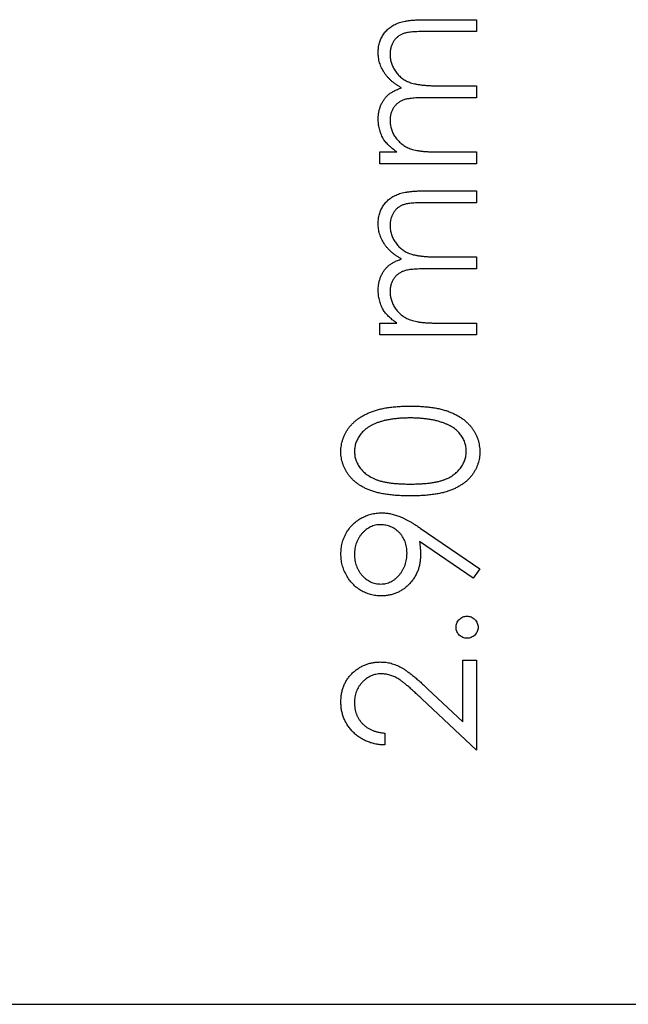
# Model space of a CAD drawing. Header units: millimetres. Extents: x 1 to 327, y 0 to 446.
# Tile 12 of 14: x 305 to 312, y 416 to 428. Entities that reach past the tile are written whole.
import ezdxf

# ---------------------------------------------------------------- set-up
doc = ezdxf.new("R2010")
doc.units = ezdxf.units.MM

msp = doc.modelspace()

# ---------------------------------------------------------------- linework, layer by layer
at = {"color": 7, "linetype": 'Continuous', "lineweight": 25}
for p, q in [((309.903, 428.303), (310.531, 428.303)), ((310.531, 428.303), (310.531, 428.161)), ((310.531, 428.161), (309.902, 428.161)), ((310.08, 427.51), (310.531, 427.51)), ((310.531, 427.51), (310.531, 427.367)), ((310.531, 427.367), (309.941, 427.367)), ((309.371, 426.716), (309.573, 426.716)), ((309.371, 426.574), (309.371, 426.716)), ((310.043, 426.716), (310.531, 426.716)), ((310.531, 426.716), (310.531, 426.574)), ((310.531, 426.574), (309.371, 426.574)), ((309.903, 426.248), (310.531, 426.248)), ((310.531, 426.248), (310.531, 426.105)), ((310.531, 426.105), (309.902, 426.105)), ((310.08, 425.454), (310.531, 425.454)), ((310.531, 425.454), (310.531, 425.312)), ((310.531, 425.312), (309.941, 425.312)), ((309.371, 424.66), (309.573, 424.66)), ((309.371, 424.518), (309.371, 424.66)), ((310.043, 424.66), (310.531, 424.66)), ((310.531, 424.66), (310.531, 424.518)), ((310.531, 424.518), (309.371, 424.518)), ((309.857, 422.198), (310.572, 421.709)), ((310.493, 421.595), (309.847, 422.037)), ((310.572, 421.709), (310.493, 421.595)), ((310.368, 420.61), (310.531, 420.61)), ((310.368, 419.872), (310.368, 420.61)), ((310.531, 420.61), (310.531, 419.532)), ((309.945, 420.269), (310.368, 419.872)), ((310.531, 419.532), (309.874, 420.147)), ((309.432, 419.735), (309.432, 419.593)), ((268.481, 416.479), (326.981, 416.479))]:
    msp.add_line(p, q, dxfattribs=at)
for points, knots in [([(309.351, 427.911), (309.351, 427.93), (309.353, 427.968), (309.364, 428.024), (309.383, 428.075), (309.41, 428.123), (309.443, 428.166), (309.482, 428.204), (309.528, 428.235), (309.571, 428.256), (309.608, 428.27), (309.641, 428.279), (309.676, 428.286), (309.715, 428.293), (309.757, 428.297), (309.803, 428.301), (309.852, 428.303), (309.885, 428.303), (309.903, 428.303)], [0, 0, 0, 0, 0.075587, 0.1479311, 0.218604, 0.2892613, 0.3594989, 0.4294664, 0.5005778, 0.5741236, 0.6136328, 0.6568309, 0.7040406, 0.7549951, 0.8097502, 0.868863, 0.932401, 1, 1, 1, 1]), ([(309.902, 428.161), (309.887, 428.161), (309.859, 428.161), (309.818, 428.16), (309.78, 428.157), (309.747, 428.155), (309.716, 428.151), (309.69, 428.146), (309.667, 428.141), (309.642, 428.132), (309.614, 428.119), (309.584, 428.098), (309.557, 428.072), (309.534, 428.042), (309.516, 428.008), (309.503, 427.97), (309.494, 427.929), (309.493, 427.901), (309.493, 427.886)], [0, 0, 0, 0, 0.078335, 0.150549, 0.21613, 0.275653, 0.329231, 0.376424, 0.417817, 0.453205, 0.517771, 0.581257, 0.645356, 0.712052, 0.780151, 0.850233, 0.922656, 1, 1, 1, 1]), ([(309.631, 427.485), (309.62, 427.491), (309.597, 427.504), (309.566, 427.524), (309.537, 427.546), (309.51, 427.568), (309.485, 427.592), (309.461, 427.617), (309.44, 427.643), (309.416, 427.679), (309.389, 427.726), (309.367, 427.786), (309.353, 427.848), (309.351, 427.89), (309.351, 427.911)], [0, 0, 0, 0, 0.071752, 0.141198, 0.209075, 0.274786, 0.339417, 0.402802, 0.465256, 0.527135, 0.647693, 0.765607, 0.881638, 1, 1, 1, 1]), ([(309.493, 427.886), (309.494, 427.868), (309.495, 427.832), (309.508, 427.78), (309.528, 427.731), (309.556, 427.684), (309.59, 427.642), (309.63, 427.605), (309.676, 427.575), (309.718, 427.554), (309.756, 427.541), (309.789, 427.533), (309.827, 427.526), (309.869, 427.52), (309.915, 427.515), (309.966, 427.512), (310.021, 427.51), (310.06, 427.51), (310.08, 427.51)], [0, 0, 0, 0, 0.068196, 0.134661, 0.201978, 0.270704, 0.339948, 0.408014, 0.476753, 0.547294, 0.585593, 0.628823, 0.677117, 0.731171, 0.789782, 0.854308, 0.924356, 1, 1, 1, 1]), ([(309.351, 427.116), (309.351, 427.13), (309.352, 427.158), (309.358, 427.199), (309.369, 427.239), (309.383, 427.277), (309.401, 427.313), (309.422, 427.346), (309.445, 427.376), (309.472, 427.403), (309.504, 427.426), (309.541, 427.448), (309.583, 427.468), (309.614, 427.479), (309.631, 427.485)], [0, 0, 0, 0, 0.084144, 0.166517, 0.248813, 0.331216, 0.412919, 0.490449, 0.566104, 0.639474, 0.716245, 0.802162, 0.895843, 1, 1, 1, 1]), ([(309.941, 427.367), (309.924, 427.367), (309.892, 427.367), (309.847, 427.366), (309.805, 427.364), (309.767, 427.361), (309.734, 427.357), (309.705, 427.353), (309.68, 427.348), (309.652, 427.339), (309.622, 427.326), (309.59, 427.305), (309.561, 427.279), (309.537, 427.248), (309.517, 427.214), (309.503, 427.176), (309.495, 427.134), (309.494, 427.106), (309.493, 427.091)], [0, 0, 0, 0, 0.082518, 0.158756, 0.227705, 0.289904, 0.345449, 0.39384, 0.436311, 0.472055, 0.536307, 0.598992, 0.661853, 0.726534, 0.791985, 0.858668, 0.927316, 1, 1, 1, 1]), ([(309.409, 426.877), (309.4, 426.896), (309.382, 426.934), (309.364, 426.993), (309.353, 427.054), (309.351, 427.095), (309.351, 427.116)], [0, 0, 0, 0, 0.253734, 0.503035, 0.750014, 1, 1, 1, 1]), ([(309.493, 427.091), (309.494, 427.074), (309.495, 427.04), (309.508, 426.989), (309.527, 426.94), (309.554, 426.894), (309.588, 426.852), (309.627, 426.814), (309.672, 426.783), (309.713, 426.762), (309.75, 426.749), (309.782, 426.74), (309.817, 426.733), (309.856, 426.727), (309.897, 426.721), (309.943, 426.719), (309.992, 426.716), (310.025, 426.716), (310.043, 426.716)], [0, 0, 0, 0, 0.068675, 0.136867, 0.206109, 0.27753, 0.349762, 0.421239, 0.492897, 0.566632, 0.606219, 0.649714, 0.697312, 0.749093, 0.804886, 0.865489, 0.930239, 1, 1, 1, 1]), ([(309.573, 426.716), (309.555, 426.729), (309.521, 426.753), (309.477, 426.794), (309.439, 426.834), (309.419, 426.863), (309.409, 426.877)], [0, 0, 0, 0, 0.283595, 0.543395, 0.780646, 1, 1, 1, 1]), ([(309.351, 425.855), (309.351, 425.875), (309.353, 425.913), (309.364, 425.968), (309.383, 426.02), (309.41, 426.068), (309.443, 426.111), (309.482, 426.148), (309.528, 426.18), (309.571, 426.201), (309.608, 426.215), (309.641, 426.223), (309.676, 426.231), (309.715, 426.237), (309.757, 426.242), (309.803, 426.245), (309.852, 426.248), (309.885, 426.248), (309.903, 426.248)], [0, 0, 0, 0, 0.075587, 0.1479311, 0.218604, 0.2892613, 0.3594989, 0.4294664, 0.5005778, 0.5741236, 0.6136328, 0.6568309, 0.7040406, 0.7549951, 0.8097502, 0.868863, 0.932401, 1, 1, 1, 1]), ([(309.902, 426.105), (309.887, 426.105), (309.859, 426.105), (309.818, 426.104), (309.78, 426.102), (309.747, 426.099), (309.716, 426.095), (309.69, 426.091), (309.667, 426.085), (309.642, 426.077), (309.614, 426.063), (309.584, 426.043), (309.557, 426.017), (309.534, 425.986), (309.516, 425.952), (309.503, 425.914), (309.494, 425.873), (309.493, 425.845), (309.493, 425.83)], [0, 0, 0, 0, 0.078335, 0.150549, 0.21613, 0.275653, 0.329231, 0.376424, 0.417817, 0.453205, 0.517771, 0.581257, 0.645356, 0.712052, 0.780151, 0.850233, 0.922656, 1, 1, 1, 1]), ([(309.631, 425.43), (309.62, 425.436), (309.597, 425.448), (309.566, 425.469), (309.537, 425.49), (309.51, 425.513), (309.485, 425.537), (309.461, 425.561), (309.44, 425.588), (309.416, 425.624), (309.389, 425.671), (309.367, 425.73), (309.353, 425.792), (309.351, 425.834), (309.351, 425.855)], [0, 0, 0, 0, 0.071752, 0.141198, 0.209075, 0.274786, 0.339417, 0.402802, 0.465256, 0.527135, 0.647693, 0.765607, 0.881638, 1, 1, 1, 1]), ([(309.493, 425.83), (309.494, 425.812), (309.495, 425.777), (309.508, 425.725), (309.528, 425.675), (309.556, 425.629), (309.59, 425.586), (309.63, 425.549), (309.676, 425.519), (309.718, 425.498), (309.756, 425.485), (309.789, 425.477), (309.827, 425.47), (309.869, 425.464), (309.915, 425.46), (309.966, 425.456), (310.021, 425.454), (310.06, 425.454), (310.08, 425.454)], [0, 0, 0, 0, 0.068196, 0.134661, 0.201978, 0.270704, 0.339948, 0.408014, 0.476753, 0.547294, 0.585593, 0.628823, 0.677117, 0.731171, 0.789782, 0.854308, 0.924356, 1, 1, 1, 1]), ([(309.351, 425.06), (309.351, 425.074), (309.352, 425.102), (309.358, 425.143), (309.369, 425.183), (309.383, 425.221), (309.401, 425.258), (309.422, 425.291), (309.445, 425.32), (309.472, 425.347), (309.504, 425.371), (309.541, 425.392), (309.583, 425.413), (309.614, 425.424), (309.631, 425.43)], [0, 0, 0, 0, 0.084144, 0.166517, 0.248813, 0.331216, 0.412919, 0.490449, 0.566104, 0.639474, 0.716245, 0.802162, 0.895843, 1, 1, 1, 1]), ([(309.941, 425.312), (309.924, 425.312), (309.892, 425.312), (309.847, 425.31), (309.805, 425.308), (309.767, 425.305), (309.734, 425.302), (309.705, 425.297), (309.68, 425.292), (309.652, 425.283), (309.622, 425.27), (309.59, 425.25), (309.561, 425.223), (309.537, 425.193), (309.517, 425.158), (309.503, 425.12), (309.495, 425.079), (309.494, 425.05), (309.493, 425.036)], [0, 0, 0, 0, 0.082518, 0.158756, 0.227705, 0.289904, 0.345449, 0.39384, 0.436311, 0.472055, 0.536307, 0.598992, 0.661853, 0.726534, 0.791985, 0.858668, 0.927316, 1, 1, 1, 1]), ([(309.409, 424.821), (309.4, 424.84), (309.382, 424.878), (309.364, 424.938), (309.353, 424.999), (309.351, 425.04), (309.351, 425.06)], [0, 0, 0, 0, 0.253734, 0.503035, 0.750014, 1, 1, 1, 1]), ([(309.493, 425.036), (309.494, 425.018), (309.495, 424.984), (309.508, 424.934), (309.527, 424.885), (309.554, 424.839), (309.588, 424.796), (309.627, 424.759), (309.672, 424.728), (309.713, 424.707), (309.75, 424.693), (309.782, 424.685), (309.817, 424.677), (309.856, 424.671), (309.897, 424.666), (309.943, 424.663), (309.992, 424.661), (310.025, 424.66), (310.043, 424.66)], [0, 0, 0, 0, 0.068675, 0.136867, 0.206109, 0.27753, 0.349762, 0.421239, 0.492897, 0.566632, 0.606219, 0.649714, 0.697312, 0.749093, 0.804886, 0.865489, 0.930239, 1, 1, 1, 1]), ([(309.573, 424.66), (309.555, 424.673), (309.521, 424.698), (309.477, 424.738), (309.439, 424.778), (309.419, 424.807), (309.409, 424.821)], [0, 0, 0, 0, 0.283595, 0.543395, 0.780646, 1, 1, 1, 1]), ([(308.903, 423.115), (308.903, 423.128), (308.903, 423.153), (308.908, 423.19), (308.915, 423.226), (308.925, 423.262), (308.937, 423.296), (308.953, 423.329), (308.97, 423.362), (308.992, 423.394), (309.015, 423.424), (309.042, 423.453), (309.071, 423.48), (309.103, 423.506), (309.138, 423.53), (309.176, 423.552), (309.216, 423.572), (309.259, 423.591), (309.306, 423.608), (309.357, 423.623), (309.411, 423.635), (309.469, 423.646), (309.531, 423.653), (309.597, 423.659), (309.666, 423.662), (309.714, 423.663), (309.738, 423.663)], [0, 0, 0, 0, 0.033788, 0.067226, 0.099841, 0.132545, 0.16513, 0.198011, 0.23128, 0.265044, 0.299216, 0.334359, 0.369695, 0.406258, 0.443804, 0.482982, 0.523085, 0.565267, 0.609343, 0.656393, 0.705887, 0.758326, 0.813833, 0.872795, 0.934723, 1, 1, 1, 1]), ([(309.738, 423.663), (309.762, 423.663), (309.81, 423.662), (309.879, 423.659), (309.944, 423.653), (310.006, 423.646), (310.063, 423.636), (310.117, 423.623), (310.167, 423.609), (310.214, 423.592), (310.257, 423.573), (310.297, 423.553), (310.335, 423.531), (310.37, 423.507), (310.402, 423.482), (310.431, 423.454), (310.458, 423.425), (310.482, 423.395), (310.503, 423.363), (310.521, 423.33), (310.537, 423.296), (310.55, 423.262), (310.56, 423.226), (310.566, 423.19), (310.571, 423.153), (310.572, 423.128), (310.572, 423.115)], [0, 0, 0, 0, 0.065069, 0.127067, 0.185532, 0.240785, 0.293004, 0.342556, 0.388955, 0.432815, 0.474671, 0.514821, 0.553655, 0.591479, 0.627861, 0.663639, 0.698823, 0.733433, 0.76763, 0.801074, 0.83425, 0.86697, 0.899712, 0.932696, 0.966173, 1, 1, 1, 1]), ([(309.737, 423.521), (309.718, 423.52), (309.681, 423.52), (309.626, 423.518), (309.574, 423.513), (309.525, 423.508), (309.478, 423.5), (309.434, 423.491), (309.393, 423.48), (309.354, 423.468), (309.318, 423.454), (309.284, 423.438), (309.253, 423.422), (309.224, 423.404), (309.198, 423.385), (309.174, 423.364), (309.153, 423.343), (309.129, 423.312), (309.104, 423.273), (309.082, 423.223), (309.068, 423.172), (309.067, 423.137), (309.066, 423.12)], [0, 0, 0, 0, 0.0656742, 0.1284727, 0.188155, 0.24508, 0.2994164, 0.3507855, 0.399899, 0.446624, 0.4912021, 0.5333194, 0.5737915, 0.6124609, 0.6495278, 0.6854588, 0.7202839, 0.7540122, 0.819093, 0.8805062, 0.9403177, 1, 1, 1, 1]), ([(310.136, 423.461), (310.122, 423.465), (310.093, 423.475), (310.049, 423.488), (310.002, 423.497), (309.953, 423.506), (309.902, 423.512), (309.849, 423.517), (309.794, 423.52), (309.756, 423.52), (309.737, 423.521)], [0, 0, 0, 0, 0.110588, 0.224542, 0.342503, 0.464324, 0.590756, 0.722227, 0.858843, 1, 1, 1, 1]), ([(310.409, 423.12), (310.408, 423.137), (310.407, 423.173), (310.393, 423.224), (310.372, 423.274), (310.347, 423.313), (310.323, 423.342), (310.303, 423.364), (310.28, 423.383), (310.256, 423.402), (310.229, 423.419), (310.2, 423.434), (310.169, 423.448), (310.147, 423.456), (310.136, 423.461)], [0, 0, 0, 0, 0.112802, 0.225203, 0.339663, 0.459731, 0.521784, 0.583969, 0.64821, 0.71391, 0.781027, 0.851466, 0.924059, 1, 1, 1, 1]), ([(309.738, 422.584), (309.712, 422.585), (309.663, 422.585), (309.591, 422.588), (309.523, 422.593), (309.46, 422.601), (309.402, 422.61), (309.348, 422.622), (309.298, 422.635), (309.252, 422.651), (309.21, 422.668), (309.171, 422.688), (309.135, 422.709), (309.101, 422.732), (309.069, 422.757), (309.041, 422.783), (309.014, 422.811), (308.991, 422.841), (308.97, 422.872), (308.952, 422.904), (308.937, 422.937), (308.925, 422.971), (308.915, 423.006), (308.908, 423.041), (308.903, 423.078), (308.903, 423.103), (308.903, 423.115)], [0, 0, 0, 0, 0.06859, 0.133236, 0.194298, 0.251261, 0.304491, 0.354209, 0.400451, 0.443378, 0.483979, 0.523213, 0.561001, 0.597856, 0.633471, 0.668265, 0.702638, 0.736825, 0.77043, 0.803572, 0.835925, 0.86847, 0.900854, 0.933471, 0.96626, 1, 1, 1, 1]), ([(309.066, 423.12), (309.067, 423.102), (309.068, 423.067), (309.081, 423.015), (309.104, 422.966), (309.129, 422.926), (309.153, 422.896), (309.173, 422.874), (309.196, 422.854), (309.22, 422.836), (309.247, 422.819), (309.275, 422.803), (309.306, 422.788), (309.339, 422.775), (309.375, 422.764), (309.415, 422.754), (309.459, 422.745), (309.507, 422.739), (309.559, 422.733), (309.615, 422.73), (309.675, 422.727), (309.716, 422.727), (309.737, 422.727)], [0, 0, 0, 0, 0.060377, 0.120865, 0.182579, 0.247626, 0.281336, 0.315119, 0.349457, 0.384606, 0.421016, 0.458237, 0.496894, 0.537315, 0.58021, 0.627167, 0.678438, 0.734024, 0.793778, 0.857736, 0.926709, 1, 1, 1, 1]), ([(309.737, 422.727), (309.758, 422.727), (309.8, 422.727), (309.859, 422.73), (309.915, 422.734), (309.967, 422.738), (310.015, 422.745), (310.058, 422.754), (310.098, 422.763), (310.134, 422.775), (310.167, 422.788), (310.198, 422.802), (310.227, 422.818), (310.253, 422.835), (310.278, 422.854), (310.301, 422.874), (310.321, 422.896), (310.345, 422.926), (310.371, 422.966), (310.393, 423.016), (310.406, 423.067), (310.408, 423.102), (310.409, 423.12)], [0, 0, 0, 0, 0.0729549, 0.1415912, 0.2055735, 0.2653145, 0.3206133, 0.3714769, 0.4184527, 0.4613639, 0.5018009, 0.5404737, 0.5778519, 0.6142764, 0.6496597, 0.6842827, 0.718344, 0.7520677, 0.8176428, 0.8797157, 0.9399624, 1, 1, 1, 1]), ([(310.572, 423.115), (310.572, 423.103), (310.571, 423.078), (310.567, 423.041), (310.56, 423.006), (310.55, 422.971), (310.538, 422.937), (310.523, 422.905), (310.505, 422.873), (310.485, 422.842), (310.461, 422.812), (310.436, 422.784), (310.407, 422.758), (310.375, 422.734), (310.341, 422.711), (310.304, 422.689), (310.265, 422.67), (310.223, 422.652), (310.177, 422.636), (310.127, 422.622), (310.072, 422.61), (310.014, 422.601), (309.951, 422.593), (309.884, 422.588), (309.812, 422.585), (309.763, 422.585), (309.738, 422.584)], [0, 0, 0, 0, 0.033789, 0.066625, 0.099289, 0.131367, 0.163592, 0.196113, 0.228912, 0.26217, 0.296004, 0.330232, 0.365076, 0.400968, 0.437877, 0.475966, 0.51564, 0.556675, 0.600028, 0.64669, 0.696419, 0.749772, 0.80685, 0.86743, 0.931884, 1, 1, 1, 1]), ([(308.903, 421.889), (308.904, 421.911), (308.905, 421.954), (308.917, 422.018), (308.938, 422.079), (308.966, 422.138), (309.001, 422.191), (309.042, 422.24), (309.091, 422.282), (309.145, 422.317), (309.203, 422.345), (309.264, 422.366), (309.327, 422.378), (309.369, 422.38), (309.391, 422.381)], [0, 0, 0, 0, 0.08553, 0.168999, 0.251937, 0.335673, 0.419398, 0.501252, 0.583688, 0.667638, 0.751925, 0.834602, 0.916528, 1, 1, 1, 1]), ([(309.391, 422.381), (309.407, 422.38), (309.441, 422.379), (309.492, 422.372), (309.545, 422.359), (309.589, 422.344), (309.626, 422.33), (309.655, 422.317), (309.685, 422.302), (309.717, 422.285), (309.75, 422.266), (309.785, 422.245), (309.82, 422.223), (309.844, 422.206), (309.857, 422.198)], [0, 0, 0, 0, 0.098325, 0.199427, 0.305009, 0.415574, 0.473997, 0.536994, 0.603287, 0.674075, 0.749405, 0.828246, 0.91205, 1, 1, 1, 1]), ([(309.381, 422.238), (309.37, 422.238), (309.349, 422.238), (309.318, 422.233), (309.288, 422.224), (309.26, 422.213), (309.232, 422.198), (309.206, 422.18), (309.181, 422.159), (309.157, 422.134), (309.136, 422.108), (309.117, 422.08), (309.101, 422.05), (309.088, 422.019), (309.078, 421.987), (309.071, 421.953), (309.067, 421.918), (309.066, 421.894), (309.066, 421.882)], [0, 0, 0, 0, 0.060744, 0.119704, 0.177711, 0.235938, 0.294523, 0.354171, 0.415937, 0.480506, 0.545425, 0.609067, 0.672494, 0.735521, 0.799163, 0.864319, 0.930855, 1, 1, 1, 1]), ([(309.697, 421.896), (309.696, 421.909), (309.696, 421.933), (309.691, 421.969), (309.684, 422.003), (309.674, 422.036), (309.661, 422.066), (309.645, 422.094), (309.626, 422.121), (309.605, 422.145), (309.581, 422.167), (309.556, 422.186), (309.53, 422.202), (309.502, 422.215), (309.474, 422.226), (309.444, 422.233), (309.413, 422.237), (309.392, 422.238), (309.381, 422.238)], [0, 0, 0, 0, 0.072733, 0.141586, 0.20842, 0.272536, 0.335721, 0.39806, 0.459749, 0.522481, 0.584266, 0.644845, 0.703814, 0.761444, 0.819981, 0.878484, 0.938248, 1, 1, 1, 1]), ([(309.847, 422.037), (309.851, 422.009), (309.858, 421.953), (309.859, 421.897), (309.859, 421.87)], [0, 0, 0, 0, 0.507993, 1, 1, 1, 1]), ([(309.389, 421.384), (309.367, 421.384), (309.323, 421.386), (309.26, 421.398), (309.199, 421.419), (309.143, 421.447), (309.091, 421.483), (309.044, 421.526), (309.002, 421.576), (308.967, 421.632), (308.938, 421.693), (308.918, 421.756), (308.905, 421.822), (308.904, 421.866), (308.903, 421.889)], [0, 0, 0, 0, 0.085251, 0.16733, 0.248181, 0.3292, 0.409946, 0.490624, 0.573035, 0.658308, 0.744267, 0.828982, 0.913936, 1, 1, 1, 1]), ([(309.066, 421.882), (309.066, 421.87), (309.067, 421.846), (309.071, 421.811), (309.078, 421.777), (309.088, 421.745), (309.101, 421.714), (309.117, 421.684), (309.136, 421.656), (309.157, 421.63), (309.181, 421.606), (309.206, 421.584), (309.232, 421.566), (309.26, 421.552), (309.288, 421.54), (309.318, 421.532), (309.349, 421.527), (309.37, 421.526), (309.381, 421.526)], [0, 0, 0, 0, 0.0686942, 0.1347776, 0.1994865, 0.2632675, 0.3264319, 0.3899966, 0.4537776, 0.5188385, 0.5835474, 0.6450578, 0.7048351, 0.7635481, 0.821902, 0.880035, 0.9391233, 1, 1, 1, 1]), ([(309.381, 421.526), (309.392, 421.526), (309.413, 421.527), (309.444, 421.532), (309.474, 421.541), (309.503, 421.552), (309.53, 421.568), (309.556, 421.587), (309.581, 421.609), (309.604, 421.634), (309.626, 421.662), (309.645, 421.691), (309.661, 421.722), (309.674, 421.754), (309.684, 421.788), (309.691, 421.823), (309.696, 421.859), (309.696, 421.884), (309.697, 421.896)], [0, 0, 0, 0, 0.059555, 0.117452, 0.174484, 0.231792, 0.289281, 0.348775, 0.410548, 0.474727, 0.539758, 0.604124, 0.668392, 0.732043, 0.796688, 0.862871, 0.930444, 1, 1, 1, 1]), ([(309.859, 421.87), (309.859, 421.853), (309.858, 421.82), (309.851, 421.772), (309.841, 421.726), (309.826, 421.682), (309.807, 421.64), (309.784, 421.599), (309.756, 421.561), (309.724, 421.525), (309.689, 421.492), (309.653, 421.463), (309.613, 421.438), (309.573, 421.418), (309.529, 421.403), (309.484, 421.392), (309.437, 421.385), (309.405, 421.384), (309.389, 421.384)], [0, 0, 0, 0, 0.0662937, 0.1301287, 0.1928587, 0.2543553, 0.315904, 0.3773311, 0.4401971, 0.5041658, 0.5680231, 0.630216, 0.6908487, 0.7510291, 0.8114692, 0.8727528, 0.9353919, 1, 1, 1, 1]), ([(310.287, 421.007), (310.287, 421.016), (310.288, 421.033), (310.295, 421.058), (310.308, 421.081), (310.325, 421.101), (310.345, 421.118), (310.367, 421.131), (310.393, 421.138), (310.41, 421.139), (310.419, 421.139)], [0, 0, 0, 0, 0.127519, 0.249986, 0.371792, 0.49887, 0.625948, 0.748492, 0.870959, 1, 1, 1, 1]), ([(310.419, 421.139), (310.428, 421.139), (310.445, 421.138), (310.47, 421.131), (310.493, 421.118), (310.513, 421.101), (310.53, 421.081), (310.542, 421.058), (310.55, 421.033), (310.551, 421.016), (310.551, 421.007)], [0, 0, 0, 0, 0.126203, 0.248871, 0.371615, 0.498901, 0.627169, 0.749175, 0.872272, 1, 1, 1, 1]), ([(310.419, 420.875), (310.41, 420.875), (310.393, 420.876), (310.368, 420.884), (310.345, 420.896), (310.325, 420.913), (310.308, 420.933), (310.296, 420.956), (310.288, 420.981), (310.287, 420.998), (310.287, 421.007)], [0, 0, 0, 0, 0.129097, 0.252046, 0.373905, 0.5010378, 0.6281707, 0.7513765, 0.872426, 1, 1, 1, 1]), ([(310.551, 421.007), (310.551, 420.998), (310.55, 420.981), (310.542, 420.956), (310.53, 420.933), (310.513, 420.913), (310.493, 420.896), (310.47, 420.884), (310.445, 420.876), (310.428, 420.875), (310.419, 420.875)], [0, 0, 0, 0, 0.1277823, 0.2494645, 0.3728715, 0.5011948, 0.6285352, 0.7505932, 0.873743, 1, 1, 1, 1]), ([(308.903, 420.11), (308.903, 420.128), (308.904, 420.162), (308.911, 420.212), (308.922, 420.259), (308.937, 420.304), (308.957, 420.347), (308.982, 420.386), (309.01, 420.424), (309.043, 420.458), (309.078, 420.489), (309.116, 420.516), (309.155, 420.539), (309.196, 420.557), (309.239, 420.572), (309.283, 420.582), (309.328, 420.588), (309.359, 420.589), (309.375, 420.59)], [0, 0, 0, 0, 0.06948, 0.136525, 0.200801, 0.263983, 0.325711, 0.387271, 0.449493, 0.512955, 0.576266, 0.637575, 0.697901, 0.757558, 0.816588, 0.876646, 0.937286, 1, 1, 1, 1]), ([(309.375, 420.59), (309.397, 420.589), (309.441, 420.588), (309.505, 420.575), (309.568, 420.554), (309.618, 420.53), (309.658, 420.505), (309.692, 420.483), (309.727, 420.457), (309.766, 420.427), (309.807, 420.393), (309.851, 420.355), (309.897, 420.313), (309.928, 420.284), (309.945, 420.269)], [0, 0, 0, 0, 0.0986906, 0.1956494, 0.2923882, 0.3912968, 0.4448163, 0.5039191, 0.5700349, 0.6425933, 0.7219606, 0.8079436, 0.9004812, 1, 1, 1, 1]), ([(309.387, 420.447), (309.377, 420.447), (309.355, 420.447), (309.324, 420.442), (309.294, 420.434), (309.265, 420.423), (309.237, 420.409), (309.21, 420.391), (309.184, 420.371), (309.16, 420.348), (309.138, 420.322), (309.119, 420.295), (309.102, 420.267), (309.089, 420.237), (309.078, 420.205), (309.071, 420.172), (309.067, 420.138), (309.066, 420.115), (309.066, 420.103)], [0, 0, 0, 0, 0.061965, 0.122122, 0.180988, 0.239933, 0.299906, 0.359989, 0.421776, 0.486576, 0.551535, 0.615018, 0.677259, 0.73973, 0.80305, 0.866495, 0.931973, 1, 1, 1, 1]), ([(309.874, 420.147), (309.858, 420.162), (309.828, 420.191), (309.784, 420.232), (309.744, 420.268), (309.706, 420.301), (309.672, 420.329), (309.641, 420.354), (309.612, 420.374), (309.579, 420.395), (309.539, 420.416), (309.49, 420.434), (309.439, 420.445), (309.405, 420.447), (309.387, 420.447)], [0, 0, 0, 0, 0.110803, 0.212829, 0.306101, 0.390647, 0.466924, 0.534481, 0.593587, 0.644557, 0.7362, 0.825024, 0.911986, 1, 1, 1, 1]), ([(309.432, 419.593), (309.413, 419.594), (309.376, 419.595), (309.322, 419.604), (309.27, 419.616), (309.221, 419.633), (309.175, 419.655), (309.131, 419.681), (309.089, 419.711), (309.051, 419.746), (309.016, 419.783), (308.986, 419.824), (308.96, 419.866), (308.939, 419.911), (308.923, 419.958), (308.911, 420.007), (308.904, 420.058), (308.903, 420.093), (308.903, 420.11)], [0, 0, 0, 0, 0.068791, 0.135103, 0.198979, 0.261904, 0.323495, 0.385195, 0.446969, 0.509765, 0.572251, 0.633405, 0.693251, 0.752583, 0.812579, 0.873275, 0.93555, 1, 1, 1, 1]), ([(309.066, 420.103), (309.066, 420.091), (309.067, 420.066), (309.071, 420.03), (309.078, 419.996), (309.089, 419.964), (309.103, 419.933), (309.119, 419.903), (309.139, 419.875), (309.161, 419.849), (309.187, 419.826), (309.215, 419.804), (309.245, 419.786), (309.278, 419.77), (309.313, 419.757), (309.35, 419.747), (309.39, 419.739), (309.418, 419.736), (309.432, 419.735)], [0, 0, 0, 0, 0.06443, 0.12653, 0.186744, 0.245898, 0.304053, 0.362196, 0.420655, 0.480331, 0.540663, 0.600744, 0.661982, 0.72448, 0.789067, 0.856333, 0.926362, 1, 1, 1, 1])]:
    msp.add_open_spline(points, degree=3, knots=knots, dxfattribs=at)

doc.saveas('drawing.dxf')
